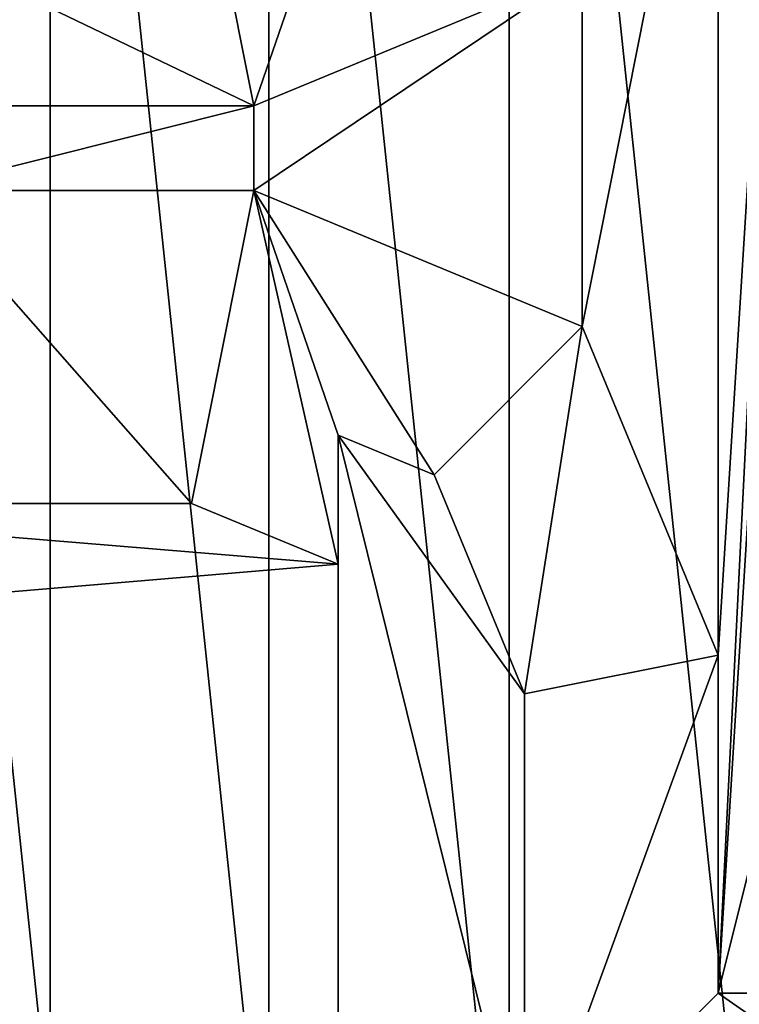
# Model space of a CAD drawing. Header units: inches. Extents: x -9.1 to 9.1, y 0 to 9.5.
# Tile 17 of 238: x -8.6669 to -8.6242, y 0.3213 to 0.3796. Entities that reach past the tile are written whole.
import ezdxf

# ---------------------------------------------------------------- set-up
doc = ezdxf.new("R2010")
doc.units = ezdxf.units.IN
doc.header["$LTSCALE"] = 65.185185
doc.header["$MEASUREMENT"] = 0
for name, color, linetype in [('369', 7, 'CONTINUOUS'), ('386', 7, 'CONTINUOUS'), ('402', 7, 'CONTINUOUS'), ('403', 7, 'CONTINUOUS'), ('407', 7, 'CONTINUOUS'), ('415', 7, 'CONTINUOUS'), ('416', 7, 'CONTINUOUS'), ('417', 7, 'CONTINUOUS'), ('419', 7, 'CONTINUOUS'), ('425', 7, 'CONTINUOUS'), ('426', 7, 'CONTINUOUS'), ('459', 7, 'CONTINUOUS'), ('462', 7, 'CONTINUOUS')]:
    doc.layers.add(name, color=color, linetype=linetype)

msp = doc.modelspace()

# ---------------------------------------------------------------- linework, layer by layer
at = {"layer": '369', "color": 252, "linetype": 'Continuous', "true_color": 0x969696}
msp.add_3dface([(-8.665063, 0.314105, 6.944), (-8.676181, 0.324115, 6.944), (-8.67815, 0.320684, 6.940231), (-8.665063, 0.314105, 6.944)], dxfattribs=at)
at = {"layer": '386', "color": 252, "linetype": 'Continuous', "true_color": 0x969696}
for points in [[(-8.623, 0.443563, 6.944), (-8.637878, 0.441999, 6.944), (-8.623, 0.300438, 6.944), (-8.623, 0.443563, 6.944)], [(-8.637878, 0.441999, 6.944), (-8.652106, 0.437376, 6.944), (-8.637879, 0.302001, 6.944), (-8.637878, 0.441999, 6.944)], [(-8.637878, 0.441999, 6.944), (-8.637879, 0.302001, 6.944), (-8.623, 0.300438, 6.944), (-8.637878, 0.441999, 6.944)], [(-8.652106, 0.437376, 6.944), (-8.665063, 0.429896, 6.944), (-8.652106, 0.306624, 6.944), (-8.652106, 0.437376, 6.944)], [(-8.652106, 0.437376, 6.944), (-8.652106, 0.306624, 6.944), (-8.637879, 0.302001, 6.944), (-8.652106, 0.437376, 6.944)], [(-8.665063, 0.429896, 6.944), (-8.67618, 0.419886, 6.944), (-8.665063, 0.314105, 6.944), (-8.665063, 0.429896, 6.944)], [(-8.665063, 0.429896, 6.944), (-8.665063, 0.314105, 6.944), (-8.652106, 0.306624, 6.944), (-8.665063, 0.429896, 6.944)], [(-8.67618, 0.419886, 6.944), (-8.676181, 0.324115, 6.944), (-8.665063, 0.314105, 6.944), (-8.67618, 0.419886, 6.944)]]:
    msp.add_3dface(points, dxfattribs=at)
at = {"layer": '402', "color": 252, "linetype": 'Continuous', "true_color": 0x969696}
for points in [[(-8.648, 0.355023, 6.129), (-8.648, 0.21575, 6.129), (-8.648, 0.347389, 6.089), (-8.648, 0.355023, 6.129)], [(-8.648, 0.347389, 6.089), (-8.648, 0.21575, 6.129), (-8.648, 0.254633, 6.089), (-8.648, 0.347389, 6.089)]]:
    msp.add_3dface(points, dxfattribs=at)
at = {"layer": '403', "color": 252, "linetype": 'Continuous', "true_color": 0x969696}
for points in [[(-8.6255, 0.322, 6.194), (-8.6255, 0.342, 6.194), (-8.6205, 0.422, 6.194), (-8.6255, 0.322, 6.194)], [(-8.6205, 0.422, 6.194), (-8.6255, 0.342, 6.194), (-8.6255, 0.402, 6.194), (-8.6205, 0.422, 6.194)], [(-8.6205, 0.402, 6.194), (-8.6255, 0.322, 6.194), (-8.6205, 0.422, 6.194), (-8.6205, 0.402, 6.194)], [(-8.6255, 0.342, 6.194), (-8.633555, 0.361445, 6.194), (-8.6255, 0.402, 6.194), (-8.6255, 0.342, 6.194)], [(-8.6255, 0.402, 6.194), (-8.633555, 0.361445, 6.194), (-8.633555, 0.382555, 6.194), (-8.6255, 0.402, 6.194)], [(-8.6205, 0.342, 6.194), (-8.6255, 0.322, 6.194), (-8.6205, 0.402, 6.194), (-8.6205, 0.342, 6.194)], [(-8.633555, 0.361445, 6.194), (-8.653, 0.3695, 6.194), (-8.633555, 0.382555, 6.194), (-8.633555, 0.361445, 6.194)], [(-8.633555, 0.382555, 6.194), (-8.653, 0.3695, 6.194), (-8.653, 0.3745, 6.194), (-8.633555, 0.382555, 6.194)], [(-8.673, 0.3695, 6.194), (-8.673, 0.3745, 6.194), (-8.653, 0.3745, 6.194), (-8.673, 0.3695, 6.194)], [(-8.653, 0.3695, 6.194), (-8.673, 0.3695, 6.194), (-8.653, 0.3745, 6.194), (-8.653, 0.3695, 6.194)], [(-8.6205, 0.322, 6.194), (-8.6255, 0.322, 6.194), (-8.6205, 0.342, 6.194), (-8.6205, 0.322, 6.194)]]:
    msp.add_3dface(points, dxfattribs=at)
at = {"layer": '407', "color": 252, "linetype": 'Continuous', "true_color": 0x969696}
for points in [[(-8.653, 0.3745, 6.194), (-8.673, 0.3745, 6.194), (-8.691514, 0.393014, 6.089), (-8.653, 0.3745, 6.194)], [(-8.656683, 0.393014, 6.089), (-8.653, 0.3745, 6.194), (-8.691514, 0.393014, 6.089), (-8.656683, 0.393014, 6.089)]]:
    msp.add_3dface(points, dxfattribs=at)
at = {"layer": '415', "color": 252, "linetype": 'Continuous', "true_color": 0x969696}
for points in [[(-8.6255, 0.322, 6.194), (-8.609039, 0.310539, 6.129), (-8.636961, 0.310539, 6.129), (-8.6255, 0.322, 6.194)], [(-8.6255, 0.322, 6.194), (-8.6205, 0.322, 6.194), (-8.609039, 0.310539, 6.129), (-8.6255, 0.322, 6.194)]]:
    msp.add_3dface(points, dxfattribs=at)
at = {"layer": '416', "color": 252, "linetype": 'Continuous', "true_color": 0x969696}
for points in [[(-8.6255, 0.342, 6.194), (-8.6255, 0.322, 6.194), (-8.636961, 0.310539, 6.129), (-8.6255, 0.342, 6.194)], [(-8.6255, 0.342, 6.194), (-8.636961, 0.310539, 6.129), (-8.636961, 0.33972, 6.129), (-8.6255, 0.342, 6.194)]]:
    msp.add_3dface(points, dxfattribs=at)
at = {"layer": '417', "color": 252, "linetype": 'Continuous', "true_color": 0x969696}
for points in [[(-8.691514, 0.350986, 6.089), (-8.673, 0.3695, 6.194), (-8.656683, 0.350986, 6.089), (-8.691514, 0.350986, 6.089)], [(-8.673, 0.3695, 6.194), (-8.653, 0.3695, 6.194), (-8.656683, 0.350986, 6.089), (-8.673, 0.3695, 6.194)]]:
    msp.add_3dface(points, dxfattribs=at)
at = {"layer": '419', "color": 252, "linetype": 'Continuous', "true_color": 0x969696}
for points in [[(-8.648, 0.388977, 6.129), (-8.653, 0.3745, 6.194), (-8.656683, 0.393014, 6.089), (-8.648, 0.388977, 6.129)], [(-8.648, 0.388977, 6.129), (-8.633555, 0.382555, 6.194), (-8.653, 0.3745, 6.194), (-8.648, 0.388977, 6.129)]]:
    msp.add_3dface(points, dxfattribs=at)
at = {"layer": '425', "color": 252, "linetype": 'Continuous', "true_color": 0x969696}
for points in [[(-8.633555, 0.361445, 6.194), (-8.636961, 0.33972, 6.129), (-8.642327, 0.352673, 6.129), (-8.633555, 0.361445, 6.194)], [(-8.633555, 0.361445, 6.194), (-8.6255, 0.342, 6.194), (-8.636961, 0.33972, 6.129), (-8.633555, 0.361445, 6.194)]]:
    msp.add_3dface(points, dxfattribs=at)
at = {"layer": '426', "color": 252, "linetype": 'Continuous', "true_color": 0x969696}
for points in [[(-8.653, 0.3695, 6.194), (-8.648, 0.347389, 6.089), (-8.656683, 0.350986, 6.089), (-8.653, 0.3695, 6.194)], [(-8.648, 0.355023, 6.129), (-8.648, 0.347389, 6.089), (-8.653, 0.3695, 6.194), (-8.648, 0.355023, 6.129)], [(-8.648, 0.355023, 6.129), (-8.653, 0.3695, 6.194), (-8.642327, 0.352673, 6.129), (-8.648, 0.355023, 6.129)], [(-8.653, 0.3695, 6.194), (-8.633555, 0.361445, 6.194), (-8.642327, 0.352673, 6.129), (-8.653, 0.3695, 6.194)]]:
    msp.add_3dface(points, dxfattribs=at)
at = {"layer": '459', "color": 252, "linetype": 'Continuous', "true_color": 0x969696}
for points in [[(-8.648, 0.21575, 6.129), (-8.648, 0.355023, 6.129), (-8.636961, 0.310539, 6.129), (-8.648, 0.21575, 6.129)], [(-8.636961, 0.310539, 6.129), (-8.648, 0.355023, 6.129), (-8.636961, 0.33972, 6.129), (-8.636961, 0.310539, 6.129)], [(-8.636961, 0.33972, 6.129), (-8.648, 0.355023, 6.129), (-8.642327, 0.352673, 6.129), (-8.636961, 0.33972, 6.129)]]:
    msp.add_3dface(points, dxfattribs=at)
at = {"layer": '462', "color": 252, "linetype": 'Continuous', "true_color": 0x969696}
for points in [[(-8.691514, 0.350986, 6.089), (-8.648, 0.347389, 6.089), (-8.738582, 0.339739, 6.089), (-8.691514, 0.350986, 6.089)], [(-8.648, 0.347389, 6.089), (-8.691514, 0.350986, 6.089), (-8.656683, 0.350986, 6.089), (-8.648, 0.347389, 6.089)], [(-8.648, 0.347389, 6.089), (-8.648, 0.254633, 6.089), (-8.738582, 0.339739, 6.089), (-8.648, 0.347389, 6.089)], [(-8.648, 0.254633, 6.089), (-8.730863, 0.319411, 6.089), (-8.738582, 0.339739, 6.089), (-8.648, 0.254633, 6.089)]]:
    msp.add_3dface(points, dxfattribs=at)

doc.saveas('drawing.dxf')
